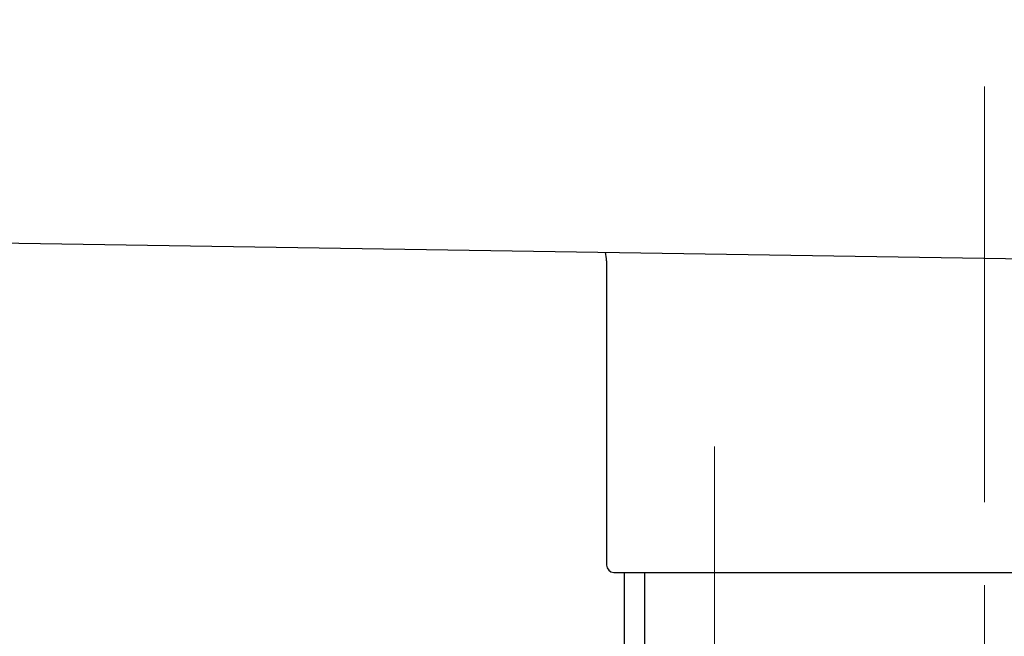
# Model space of a CAD drawing. Header units: millimetres. Extents: x 0 to 1733, y 0 to 1188.
# Tile 117 of 157: x 457 to 512, y 709 to 744. Entities that reach past the tile are written whole.
import ezdxf

# ---------------------------------------------------------------- set-up
doc = ezdxf.new("R2010")
doc.units = ezdxf.units.MM
doc.header["$LTSCALE"] = 0.727559
doc.linetypes.add('CENTER', pattern=[50.8, 31.75, -6.35, 6.35, -6.35])
doc.layers.add('NoLayerName_001', color=7, linetype='Continuous')
doc.layers.add('NoLayerName_007', color=7, linetype='Continuous')
doc.styles.get("Standard").update_dxf_attribs({"font": 'txt', "bigfont": 'extfont2'})
doc.dimstyles.get("Standard").update_dxf_attribs({"dimtxt": 2.5, "dimasz": 2.5, "dimexe": 1, "dimexo": 1, "dimtad": 1, "dimdec": 3, "dimzin": 0, "dimdsep": 46, "dimtxsty": 'Standard', "dimcen": 2.5, "dimadec": 3, "dimazin": 0, "dimtfac": 0.75, "dimtdec": 3, "dimtmove": 0, "dimatfit": 3, "dimfxl": 1, "dimarcsym": 0})

# ---------------------------------------------------------------- blocks, each defined once
blk = doc.blocks.new('_OPEN30')
at = {"color": 0, "linetype": 'ByBlock', "lineweight": -2}
for p, q in [((-1, 0.267949), (0, 0)), ((0, 0), (-1, -0.267949)), ((0, 0), (-1, 0))]:
    blk.add_line(p, q, dxfattribs=at)
blk = doc.blocks.new('*D149')
at = {"layer": 'Defpoints', "color": 0}
for p in [(420.5, 757.5), (720, 730), (420.5, 580)]:
    blk.add_point(p, dxfattribs=at)
at = {"layer": 'NoLayerName_001', "color": 0, "linetype": 'Continuous', "lineweight": 13}
for p, q in [((420.5, 753.5), (420.5, 576)), ((720, 726), (720, 576)), ((712, 580), (428.5, 580))]:
    blk.add_line(p, q, dxfattribs=at)
at = {"layer": 'NoLayerName_001', "color": 0, "lineweight": 13, "xscale": 8, "yscale": 8, "zscale": 8, "rotation": 180}
blk.add_blockref('_OPEN30', (420.5, 580), dxfattribs=at)
at = {"layer": 'NoLayerName_001', "color": 0, "lineweight": 13, "xscale": 8, "yscale": 8, "zscale": 8}
blk.add_blockref('_OPEN30', (720, 580), dxfattribs=at)
at = {"layer": 'NoLayerName_001', "color": 0, "lineweight": 13, "insert": (570.25, 591.674), "char_height": 12.8, "attachment_point": 5}
blk.add_mtext('\\W0.8594;３００', dxfattribs=at)

msp = doc.modelspace()

# ---------------------------------------------------------------- linework, layer by layer
at = {"layer": 'NoLayerName_001', "color": 4, "linetype": 'CENTER', "lineweight": 13}
for p, q in [((511, 740), (511, 640)), ((496, 699.25), (496, 720))]:
    msp.add_line(p, q, dxfattribs=at)
at = {"layer": 'NoLayerName_001', "color": 7, "linetype": 'Continuous', "lineweight": 25}
msp.add_line((451.48453224, 731.38476967), (541, 730), dxfattribs=at)
at = {"layer": 'NoLayerName_001', "color": 4, "linetype": 'Continuous', "lineweight": 25}
for p, q in [((490, 730.31022027), (490, 713.4)), ((490.4, 713), (531.6, 713))]:
    msp.add_line(p, q, dxfattribs=at)
at = {"layer": 'NoLayerName_001', "color": 21, "linetype": 'Continuous', "lineweight": 25}
msp.add_line((491, 713), (531, 713), dxfattribs=at)
at = {"layer": 'NoLayerName_001', "color": 4, "linetype": 'Continuous', "lineweight": 25}
for centre, radius, start, end in [((488, 730.31022027), 2, 0, 13.875706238), ((490.4, 713.4), 0.4, 180, 270)]:
    msp.add_arc(centre, radius, start, end, dxfattribs=at)
at = {"layer": 'NoLayerName_007', "color": 6, "linetype": 'Continuous', "lineweight": 25}
for p, q in [((491, 694.7), (491, 713)), ((492.12541391, 708.5), (492.12541391, 713))]:
    msp.add_line(p, q, dxfattribs=at)

# ---------------------------------------------------------------- dimensions: what is measured, and where the dimension line sits
at = {"layer": 'NoLayerName_001', "color": 3, "linetype": 'Continuous', "lineweight": 13}
dim = msp.add_linear_dim(base=(420.5, 580), p1=(720, 730), p2=(420.5, 757.50000156), angle=180, text='\\W0.8594;３００', dimstyle='Standard', override={"dimtxt": 12.8, "dimasz": 8, "dimexe": 4, "dimexo": 4, "dimgap": 4, "dimdec": 8, "dimzin": 8, "dimblk": 'OPEN30', "dimclrd": 0, "dimclre": 0, "dimclrt": 0, "dimtp": 0, "dimtm": 0, "dimlwd": 13, "dimlwe": 13}, dxfattribs=at)
dim.commit()
dim.dimension.update_dxf_attribs({"geometry": '*D149', "text_midpoint": (570.25, 580), "dimtype": 160})

doc.saveas('drawing.dxf')
